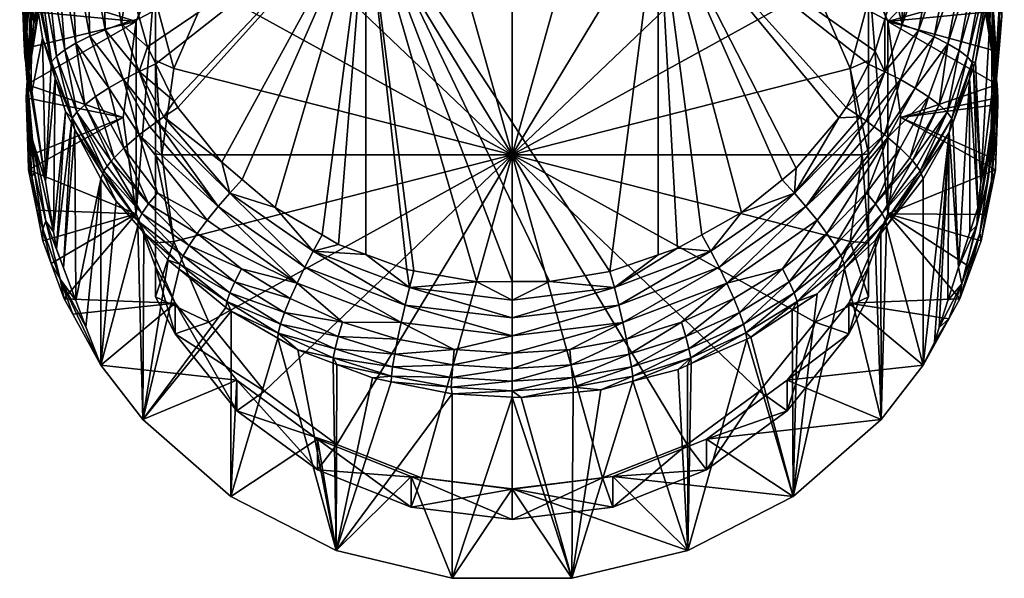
# Model space of a CAD drawing. Extents: x -0.027 to 0.027, y -0.147 to 0.026.
# Tile 1 of 256: x -0.015 to 0.015, y -0.147 to -0.13. Entities that reach past the tile are written whole.
import ezdxf

# ---------------------------------------------------------------- set-up
doc = ezdxf.new("R2010")
doc.units = 0
doc.layers.add('mesh', color=7, linetype='CONTINUOUS')

msp = doc.modelspace()

# ---------------------------------------------------------------- meshes
at = {"layer": 'mesh'}
mesh = msp.add_polyface(dxfattribs=at)
corners = [(0.004511, -0.10952, 0.114501), (0.012296, -0.121335, 0.117268), (0.004511, -0.126511, 0.11889), (0, -0.118943, 0.092472), (0.00342, -0.119321, 0.092589), (0.00342, -0.119037, 0.093501), (0.00174, -0.118525, 0.094201), (0.006645, -0.120135, 0.093836), (0.006773, -0.120496, 0.092955), (0.007008, -0.120592, 0.092985), (0.004853, -0.119711, 0.092711), (0.007393, -0.120793, 0.093048), (0.006236, -0.119269, 0.095229), (0.00479, -0.118541, 0.095266), (0.004838, -0.118779, 0.095052), (0.006153, -0.118999, 0.095443), (0.007583, -0.119885, 0.095483), (0.007473, -0.119565, 0.095709), (0.006339, -0.119526, 0.094957), (0.004896, -0.119, 0.094779), (0.007722, -0.120194, 0.095202), (0.007403, -0.119243, 0.095881), (0.006038, -0.118167, 0.095821), (0.006098, -0.118728, 0.095601), (0.006449, -0.119749, 0.094627), (0.004958, -0.119184, 0.094444), (0.00787, -0.12047, 0.09487), (0.006, -0.123343, 0.093842), (0.003106, -0.122198, 0.093485), (0, -0.121808, 0.093364), (0.003106, -0.123144, 0.090448), (0.006, -0.124289, 0.090805), (0, -0.122754, 0.090327), (0, -0.124105, 0.090022), (0.002795, -0.124457, 0.090131), (0.0054, -0.125487, 0.090452), (0.008485, -0.126109, 0.091372), (0.007637, -0.127126, 0.090963), (0, -0.134417, 0.093234), (0.00342, -0.118779, 0.094324), (0.003419, -0.118712, 0.094502), (0.003419, -0.118616, 0.094665)]
mesh.append_faces([[corners[k] for k in face] for face in [(0, 1, 2, 2), (3, 4, 5, 5), (6, 3, 5, 5), (7, 8, 9, 9), (5, 4, 10, 10), (9, 11, 7, 7), (12, 13, 14, 14), (12, 15, 13, 13), (16, 15, 12, 12), (16, 17, 15, 15), (18, 14, 19, 19), (18, 12, 14, 14), (20, 12, 18, 18), (21, 22, 23, 23), (7, 24, 25, 25), (7, 26, 24, 24), (17, 23, 15, 15), (17, 21, 23, 23), (19, 24, 18, 18), (19, 25, 24, 24), (11, 9, 27, 27), (28, 3, 29, 29), (28, 4, 3, 3), (28, 10, 4, 4), (27, 10, 28, 28), (27, 8, 10, 10), (9, 8, 27, 27), (27, 30, 31, 31), (28, 30, 27, 27), (28, 32, 30, 30), (29, 32, 28, 28), (33, 30, 32, 32), (34, 30, 33, 33), (34, 31, 30, 30), (35, 31, 34, 34), (35, 36, 31, 31), (37, 36, 35, 35), (38, 35, 34, 34), (6, 5, 39, 39), (5, 10, 39, 39), (19, 40, 39, 39), (19, 41, 40, 40), (39, 25, 19, 19), (39, 7, 25, 25), (39, 8, 7, 7), (10, 8, 39, 39)]])
mesh = msp.add_polyface(dxfattribs=at)
corners = [(-0.00342, -0.119037, 0.093501), (-0.00342, -0.119321, 0.092589), (0, -0.118943, 0.092472), (-0.000976, -0.118447, 0.094172), (-0.001731, -0.118553, 0.094211), (-0.006322, -0.119519, 0.094954), (-0.006432, -0.119742, 0.094624), (-0.004949, -0.119181, 0.094443), (-0.006626, -0.120126, 0.093834), (-0.004853, -0.119711, 0.092711), (-0.006753, -0.120488, 0.092953), (-0.007008, -0.120592, 0.092985), (-0.004888, -0.118998, 0.094778), (-0.00622, -0.119262, 0.095226), (-0.004829, -0.118777, 0.095051), (-0.003419, -0.118641, 0.094623), (-0.006137, -0.118993, 0.09544), (-0.004781, -0.118539, 0.095265), (-0.003418, -0.118593, 0.09473), (-0.007303, -0.118564, 0.096131), (-0.007381, -0.119233, 0.095875), (-0.006082, -0.118722, 0.095598), (-0.007846, -0.120456, 0.094865), (-0.007698, -0.120181, 0.095197), (-0.00756, -0.119873, 0.095477), (-0.00745, -0.119554, 0.095704), (-0.007393, -0.120793, 0.093048), (-0.006, -0.123343, 0.093842), (-0.003106, -0.122198, 0.093485), (0, -0.121808, 0.093364), (-0.003106, -0.123144, 0.090448), (0, -0.122754, 0.090327), (-0.006, -0.124289, 0.090805), (-0.008485, -0.126109, 0.091372), (-0.0054, -0.125487, 0.090452), (-0.007637, -0.127126, 0.090963), (-0.002795, -0.124457, 0.090131), (0, -0.124105, 0.090022), (0, -0.134417, 0.093234), (-0.00342, -0.118777, 0.094323), (-0.003418, -0.118433, 0.094935)]
mesh.append_faces([[corners[k] for k in face] for face in [(0, 1, 2, 2), (3, 4, 2, 2), (5, 6, 7, 7), (8, 7, 6, 6), (9, 1, 0, 0), (7, 9, 0, 0), (8, 9, 7, 7), (8, 10, 9, 9), (11, 10, 8, 8), (12, 13, 5, 5), (12, 14, 13, 13), (7, 12, 5, 5), (7, 15, 12, 12), (16, 14, 17, 17), (16, 13, 14, 14), (15, 18, 12, 12), (19, 20, 21, 21), (6, 22, 8, 8), (5, 23, 6, 6), (13, 24, 5, 5), (16, 25, 13, 13), (20, 16, 21, 21), (20, 25, 16, 16), (11, 26, 27, 27), (27, 10, 11, 11), (27, 9, 10, 10), (28, 9, 27, 27), (28, 1, 9, 9), (29, 1, 28, 28), (29, 2, 1, 1), (29, 30, 31, 31), (28, 30, 29, 29), (28, 32, 30, 30), (27, 32, 28, 28), (27, 33, 32, 32), (34, 32, 35, 35), (34, 30, 32, 32), (36, 30, 34, 34), (36, 31, 30, 30), (37, 31, 36, 36), (38, 36, 34, 34), (38, 37, 36, 36), (2, 39, 0, 0), (2, 4, 39, 39), (7, 0, 39, 39), (39, 15, 7, 7), (12, 40, 14, 14)]])
mesh = msp.add_polyface(dxfattribs=at)
corners = [(0.004511, -0.126511, 0.11889), (0.005107, -0.137289, 0.121402), (0.004511, -0.137495, 0.12146), (0.005854, -0.136877, 0.121285), (0.007085, -0.136196, 0.121093), (0.008332, -0.13518, 0.12081), (0.008767, -0.134825, 0.120711), (0.010088, -0.133268, 0.120288), (0.010305, -0.13295, 0.120203), (0.010994, -0.131617, 0.119853), (0.011203, -0.131212, 0.119746), (0.011502, -0.130224, 0.119494), (0.011775, -0.129321, 0.119264), (0.003015, -0.13801, 0.121607), (0.011502, -0.131849, 0.119833), (0.01074, -0.133239, 0.120181), (0.010922, -0.133361, 0.120171), (0.008711, -0.135591, 0.120843), (0.009069, -0.136003, 0.120773), (0.009713, -0.136837, 0.12032), (0.011598, -0.133878, 0.119883), (0.010934, -0.135589, 0.119971), (0.00941, -0.136426, 0.120598), (0.011492, -0.133788, 0.119963), (0.011177, -0.133551, 0.120079), (0.010392, -0.128482, 0.092111), (0.011, -0.129632, 0.092469), (0.011, -0.128708, 0.095436), (0.010392, -0.127536, 0.095148), (0.0108, -0.134417, 0.093234), (0.011, -0.134382, 0.093344), (0.010432, -0.131748, 0.092402), (0.011, -0.13713, 0.094434), (0.009353, -0.129261, 0.091628), (0.007637, -0.127126, 0.090963), (0.011, -0.131502, 0.092681), (0.002795, -0.124457, 0.090131), (0, -0.124105, 0.090022), (0, -0.134417, 0.093234), (0.010432, -0.137086, 0.094065), (0.0054, -0.125487, 0.090452), (0.011, -0.137866, 0.098288), (0.011591, -0.130299, 0.096009)]
mesh.append_faces([[corners[k] for k in face] for face in [(0, 1, 2, 2), (0, 3, 1, 1), (4, 3, 0, 0), (0, 5, 4, 4), (0, 6, 5, 5), (7, 6, 0, 0), (0, 8, 7, 7), (0, 9, 8, 8), (10, 9, 0, 0), (0, 11, 10, 10), (0, 12, 11, 11), (2, 13, 0, 0), (8, 9, 14, 14), (14, 15, 8, 8), (14, 16, 15, 15), (15, 7, 8, 8), (15, 17, 7, 7), (16, 17, 15, 15), (16, 18, 17, 17), (17, 6, 7, 7), (17, 5, 6, 6), (4, 5, 17, 17), (19, 20, 21, 21), (22, 23, 20, 20), (18, 23, 22, 22), (18, 24, 23, 23), (16, 24, 18, 18), (25, 26, 27, 27), (28, 25, 27, 27), (29, 30, 31, 31), (29, 32, 30, 30), (33, 25, 34, 34), (33, 26, 25, 25), (31, 26, 33, 33), (31, 35, 26, 26), (30, 35, 31, 31), (36, 37, 38, 38), (38, 31, 33, 33), (38, 29, 31, 31), (39, 29, 38, 38), (38, 34, 40, 40), (33, 34, 38, 38), (27, 30, 41, 41), (27, 35, 30, 30), (26, 35, 27, 27), (28, 27, 42, 42)]])
mesh = msp.add_polyface(dxfattribs=at)
corners = [(-0.004511, -0.126511, 0.11889), (-0.003031, -0.137988, 0.121601), (-0.003248, -0.13795, 0.12159), (-0.001081, -0.138328, 0.121698), (0.000001, -0.138325, 0.121698), (0.001152, -0.138322, 0.121697), (0.003015, -0.13801, 0.121607), (-0.011494, -0.130206, 0.11949), (-0.011845, -0.128962, 0.119173), (-0.011247, -0.131079, 0.119712), (-0.010989, -0.131607, 0.11985), (-0.010425, -0.132762, 0.120153), (-0.010305, -0.13295, 0.120203), (-0.008953, -0.134637, 0.12066), (-0.008324, -0.135174, 0.120809), (-0.007307, -0.136043, 0.12105), (-0.005856, -0.136885, 0.121287), (-0.005351, -0.137177, 0.12137), (-0.004511, -0.137486, 0.121458), (0.004511, -0.126511, 0.11889), (-0.00871, -0.135592, 0.120843), (-0.01074, -0.13324, 0.120178), (-0.01095, -0.13338, 0.120166), (-0.009068, -0.136004, 0.120773), (-0.011177, -0.133551, 0.12008), (-0.011504, -0.131842, 0.119831), (-0.011, -0.128708, 0.095436), (-0.011, -0.129632, 0.092469), (-0.010392, -0.128482, 0.092111), (-0.010392, -0.127536, 0.095148), (-0.0108, -0.134417, 0.093234), (-0.011, -0.134382, 0.093344), (-0.010432, -0.137086, 0.094065), (-0.011, -0.131502, 0.092681), (-0.010432, -0.131748, 0.092402), (-0.009353, -0.129261, 0.091628), (-0.008485, -0.126109, 0.091372), (0, -0.134417, 0.093234), (-0.007637, -0.127126, 0.090963), (-0.0054, -0.125487, 0.090452), (-0.011, -0.137866, 0.098288), (-0.011502, -0.133796, 0.119958), (-0.009409, -0.136427, 0.120598), (-0.010934, -0.135589, 0.119971), (-0.011591, -0.130299, 0.096009)]
mesh.append_faces([[corners[k] for k in face] for face in [(0, 1, 2, 2), (0, 3, 1, 1), (0, 4, 3, 3), (0, 5, 4, 4), (6, 5, 0, 0), (0, 7, 8, 8), (0, 9, 7, 7), (10, 9, 0, 0), (0, 11, 10, 10), (0, 12, 11, 11), (13, 12, 0, 0), (0, 14, 13, 13), (0, 15, 14, 14), (16, 15, 0, 0), (0, 17, 16, 16), (0, 18, 17, 17), (2, 18, 0, 0), (19, 6, 0, 0), (20, 14, 15, 15), (13, 14, 20, 20), (21, 20, 22, 22), (21, 13, 20, 20), (12, 13, 21, 21), (23, 22, 20, 20), (24, 22, 23, 23), (25, 10, 11, 11), (21, 11, 12, 12), (21, 25, 11, 11), (22, 25, 21, 21), (26, 27, 28, 28), (29, 26, 28, 28), (30, 31, 32, 32), (30, 33, 31, 31), (34, 33, 30, 30), (34, 27, 33, 33), (35, 27, 34, 34), (35, 28, 27, 27), (35, 36, 28, 28), (37, 35, 34, 34), (37, 38, 35, 35), (39, 38, 37, 37), (34, 30, 37, 37), (40, 31, 33, 33), (41, 24, 23, 23), (42, 41, 23, 23), (42, 43, 41, 41), (44, 26, 29, 29)]])
mesh = msp.add_polyface(dxfattribs=at)
corners = [(0.014435, -0.129502, 0.09576), (0.014257, -0.128673, 0.096485), (0.013891, -0.127874, 0.095253), (0.014684, -0.130274, 0.096981), (0.014792, -0.131171, 0.09628), (0.014965, -0.132243, 0.096614), (0.014607, -0.130017, 0.095921), (0.015039, -0.12975, 0.102767), (0.015108, -0.130133, 0.104973), (0.015143, -0.12835, 0.105619), (0.015055, -0.130906, 0.103486), (0.014887, -0.131894, 0.10409), (0.01481, -0.129916, 0.100056), (0.014935, -0.131307, 0.100667), (0.014695, -0.127421, 0.10133), (0.014896, -0.133552, 0.099449), (0.014917, -0.132001, 0.098911), (0.014542, -0.12854, 0.099447), (0.014763, -0.130456, 0.098374), (0.014356, -0.126279, 0.10061), (0.014919, -0.131911, 0.097489), (0.014437, -0.128937, 0.097843), (0.014131, -0.127196, 0.098845), (0.014921, -0.132698, 0.101275), (0.013944, -0.127461, 0.097326), (0.014836, -0.128746, 0.116114), (0.014805, -0.132553, 0.103759), (0.014818, -0.128976, 0.11617), (0.015188, -0.127834, 0.107478), (0.015068, -0.125836, 0.115408), (0.014872, -0.128289, 0.116003), (0.015153, -0.127898, 0.105783), (0.014841, -0.128161, 0.116504), (0.014299, -0.131543, 0.116805), (0.013797, -0.131198, 0.118327), (0.013183, -0.132873, 0.11876), (0.013449, -0.130989, 0.118745), (0.014063, -0.127722, 0.117926), (0.013022, -0.130777, 0.119082), (0.013623, -0.127587, 0.11828), (0.014422, -0.127869, 0.117494), (0.014684, -0.128017, 0.11701), (0.01405, -0.131393, 0.117852), (0.014201, -0.131566, 0.11735), (0.014239, -0.131705, 0.116847), (0.011591, -0.130299, 0.096009)]
mesh.append_faces([[corners[k] for k in face] for face in [(0, 1, 2, 2), (3, 4, 5, 5), (3, 6, 4, 4), (7, 8, 9, 9), (10, 8, 7, 7), (11, 8, 10, 10), (12, 13, 14, 14), (12, 15, 13, 13), (16, 15, 12, 12), (16, 17, 18, 18), (12, 17, 16, 16), (12, 19, 17, 17), (14, 19, 12, 12), (20, 21, 3, 3), (18, 21, 20, 20), (18, 22, 21, 21), (17, 22, 18, 18), (7, 13, 23, 23), (7, 14, 13, 13), (24, 3, 21, 21), (1, 3, 24, 24), (1, 6, 3, 3), (0, 6, 1, 1), (25, 26, 27, 27), (25, 11, 26, 26), (8, 11, 25, 25), (28, 9, 8, 8), (8, 29, 28, 28), (25, 30, 8, 8), (31, 9, 28, 28), (32, 27, 33, 33), (32, 25, 27, 27), (30, 25, 32, 32), (34, 35, 36, 36), (37, 38, 39, 39), (37, 36, 38, 38), (40, 36, 37, 37), (40, 34, 36, 36), (41, 34, 40, 40), (41, 42, 34, 34), (32, 42, 41, 41), (32, 43, 42, 42), (33, 43, 32, 32), (33, 44, 43, 43), (45, 4, 6, 6), (45, 5, 4, 4), (45, 0, 2, 2)]])
mesh = msp.add_polyface(dxfattribs=at)
corners = [(-0.01361, -0.127058, 0.095984), (-0.014228, -0.128589, 0.096459), (-0.014405, -0.129415, 0.095733), (-0.014664, -0.130177, 0.096951), (-0.014607, -0.130017, 0.095921), (-0.014776, -0.13107, 0.096249), (-0.014909, -0.131803, 0.097455), (-0.015026, -0.131398, 0.104394), (-0.015057, -0.130804, 0.103422), (-0.01513, -0.128342, 0.105615), (-0.014941, -0.131915, 0.104123), (-0.015033, -0.129653, 0.102707), (-0.014927, -0.132582, 0.101225), (-0.015053, -0.126235, 0.104177), (-0.014519, -0.12845, 0.099408), (-0.014747, -0.130355, 0.098339), (-0.014412, -0.128847, 0.097812), (-0.014796, -0.129816, 0.100013), (-0.014912, -0.13189, 0.098873), (-0.01493, -0.131199, 0.100619), (-0.013912, -0.127384, 0.097299), (-0.014675, -0.127339, 0.101278), (-0.015188, -0.127834, 0.107478), (-0.014939, -0.127908, 0.115909), (-0.01488, -0.128284, 0.116002), (-0.014809, -0.128741, 0.116114), (-0.014834, -0.132569, 0.103782), (-0.014485, -0.130815, 0.116623), (-0.014203, -0.13154, 0.117345), (-0.014216, -0.131671, 0.116841), (-0.013025, -0.130756, 0.119076), (-0.013624, -0.127582, 0.118279), (-0.01313, -0.127464, 0.118538), (-0.013451, -0.130966, 0.118739), (-0.014063, -0.127718, 0.117925), (-0.013799, -0.131174, 0.118321), (-0.014423, -0.127864, 0.117493), (-0.014052, -0.131368, 0.117846), (-0.014684, -0.128013, 0.117009), (-0.014842, -0.128156, 0.116503), (-0.010392, -0.127536, 0.095148), (-0.013891, -0.127874, 0.095253), (-0.011591, -0.130299, 0.096009), (-0.014965, -0.132243, 0.096614)]
mesh.append_faces([[corners[k] for k in face] for face in [(0, 1, 2, 2), (3, 2, 1, 1), (3, 4, 2, 2), (3, 5, 4, 4), (6, 5, 3, 3), (7, 8, 9, 9), (7, 10, 8, 8), (11, 8, 12, 12), (11, 9, 8, 8), (13, 9, 11, 11), (14, 15, 16, 16), (17, 15, 14, 14), (17, 18, 15, 15), (19, 18, 17, 17), (3, 15, 6, 6), (3, 16, 15, 15), (1, 16, 3, 3), (1, 20, 16, 16), (21, 17, 14, 14), (11, 17, 21, 21), (11, 19, 17, 17), (12, 19, 11, 11), (22, 7, 9, 9), (23, 7, 22, 22), (24, 7, 23, 23), (24, 25, 7, 7), (25, 10, 7, 7), (25, 26, 10, 10), (27, 26, 25, 25), (28, 29, 27, 27), (25, 28, 27, 27), (30, 31, 32, 32), (33, 31, 30, 30), (33, 34, 31, 31), (35, 34, 33, 33), (35, 36, 34, 34), (37, 36, 35, 35), (37, 38, 36, 36), (28, 38, 37, 37), (28, 39, 38, 38), (25, 39, 28, 28), (39, 24, 23, 23), (25, 24, 39, 39), (40, 41, 2, 2), (42, 4, 5, 5), (42, 2, 4, 4), (43, 42, 5, 5)]])
mesh = msp.add_polyface(dxfattribs=at)
corners = [(-0.013456, -0.138906, 0.100394), (-0.013483, -0.133637, 0.117349), (-0.012689, -0.135157, 0.117761), (-0.012624, -0.134984, 0.11825), (-0.012209, -0.135846, 0.117951), (-0.012596, -0.13491, 0.118459), (-0.011537, -0.136459, 0.118662), (-0.012492, -0.134768, 0.118734), (-0.011415, -0.136224, 0.119145), (-0.012371, -0.134604, 0.119051), (-0.012273, -0.134505, 0.119187), (-0.011213, -0.13593, 0.119591), (-0.011504, -0.131842, 0.119831), (-0.011247, -0.131079, 0.119712), (-0.010989, -0.131607, 0.11985), (-0.011845, -0.128962, 0.119173), (-0.011494, -0.130206, 0.11949), (-0.012043, -0.130375, 0.119452), (-0.013423, -0.133094, 0.118292), (-0.013182, -0.132866, 0.118758), (-0.013567, -0.133287, 0.117796), (-0.012546, -0.130556, 0.119315), (-0.012613, -0.127369, 0.118695), (-0.01313, -0.127464, 0.118538), (-0.013025, -0.130756, 0.119076), (-0.01095, -0.13338, 0.120166), (-0.011985, -0.132087, 0.119711), (-0.011177, -0.133551, 0.12008), (-0.012053, -0.127293, 0.118757), (-0.01285, -0.132612, 0.119165), (-0.013451, -0.130966, 0.118739), (-0.012442, -0.132348, 0.119488), (-0.011, -0.131502, 0.092681), (-0.011, -0.129632, 0.092469), (-0.011, -0.128708, 0.095436), (-0.011, -0.137866, 0.098288), (-0.010934, -0.135589, 0.119971), (-0.01198, -0.134205, 0.11959), (-0.011502, -0.133796, 0.119958), (-0.010392, -0.127536, 0.095148), (-0.014405, -0.129415, 0.095733), (-0.011591, -0.130299, 0.096009), (-0.014965, -0.132243, 0.096614), (-0.012, -0.133265, 0.096932), (-0.014914, -0.134877, 0.097434), (-0.011591, -0.13623, 0.097856)]
mesh.append_faces([[corners[k] for k in face] for face in [(0, 1, 2, 2), (3, 4, 2, 2), (5, 6, 3, 3), (7, 8, 5, 5), (7, 9, 8, 8), (9, 10, 11, 11), (12, 13, 14, 14), (15, 16, 17, 17), (18, 9, 7, 7), (18, 19, 9, 9), (5, 18, 7, 7), (3, 20, 5, 5), (2, 1, 3, 3), (21, 22, 17, 17), (21, 23, 22, 22), (24, 23, 21, 21), (25, 26, 12, 12), (27, 26, 25, 25), (22, 15, 17, 17), (22, 28, 15, 15), (19, 10, 9, 9), (19, 29, 10, 10), (30, 29, 19, 19), (30, 31, 29, 29), (24, 31, 30, 30), (24, 26, 31, 31), (21, 26, 24, 24), (21, 12, 26, 26), (17, 12, 21, 21), (17, 13, 12, 12), (16, 13, 17, 17), (32, 33, 34, 34), (35, 32, 34, 34), (36, 37, 38, 38), (11, 37, 36, 36), (11, 10, 37, 37), (29, 37, 10, 10), (31, 37, 29, 29), (31, 38, 37, 37), (26, 38, 31, 31), (27, 38, 26, 26), (39, 40, 41, 41), (42, 43, 41, 41), (43, 44, 45, 45), (45, 41, 43, 43), (45, 34, 41, 41), (35, 34, 45, 45)]])
mesh = msp.add_polyface(dxfattribs=at)
corners = [(0.011984, -0.132094, 0.119713), (0.012442, -0.132355, 0.11949), (0.011492, -0.133788, 0.119963), (0.010922, -0.133361, 0.120171), (0.011502, -0.131849, 0.119833), (0.011177, -0.133551, 0.120079), (0.012542, -0.130575, 0.119321), (0.012038, -0.130392, 0.119457), (0.013022, -0.130777, 0.119082), (0.013449, -0.130989, 0.118745), (0.012597, -0.134911, 0.118455), (0.013568, -0.133294, 0.117797), (0.012624, -0.134984, 0.11825), (0.01285, -0.132619, 0.119167), (0.01198, -0.134206, 0.119591), (0.011598, -0.133878, 0.119883), (0.012275, -0.134506, 0.119189), (0.013183, -0.132873, 0.11876), (0.012356, -0.134588, 0.119078), (0.013424, -0.133101, 0.118293), (0.01249, -0.134767, 0.118733), (0.011775, -0.129321, 0.119264), (0.012069, -0.127299, 0.118758), (0.011502, -0.130224, 0.119494), (0.011203, -0.131212, 0.119746), (0.010994, -0.131617, 0.119853), (0.012612, -0.127374, 0.118697), (0.01313, -0.127469, 0.118539), (0.013623, -0.127587, 0.11828), (0.010934, -0.135589, 0.119971), (0.011213, -0.13593, 0.119591), (0.011416, -0.136223, 0.119145), (0.011537, -0.136458, 0.118662), (0.012689, -0.135157, 0.117761), (0.011554, -0.13661, 0.118163), (0.013489, -0.133726, 0.11737), (0.012, -0.133265, 0.096932), (0.014965, -0.132243, 0.096614), (0.011591, -0.130299, 0.096009), (0.013891, -0.127874, 0.095253), (0.010392, -0.127536, 0.095148), (0.014607, -0.130017, 0.095921), (0.014435, -0.129502, 0.09576), (0.011591, -0.13623, 0.097856), (0.014914, -0.134877, 0.097434), (0.011, -0.128708, 0.095436), (0.011, -0.137866, 0.098288)]
mesh.append_faces([[corners[k] for k in face] for face in [(0, 1, 2, 2), (0, 3, 4, 4), (0, 5, 3, 3), (2, 5, 0, 0), (6, 4, 7, 7), (6, 0, 4, 4), (8, 0, 6, 6), (8, 1, 0, 0), (9, 1, 8, 8), (10, 11, 12, 12), (13, 14, 15, 15), (13, 16, 14, 14), (17, 16, 13, 13), (17, 18, 16, 16), (19, 18, 17, 17), (19, 20, 18, 18), (10, 20, 19, 19), (1, 15, 2, 2), (1, 13, 15, 15), (9, 13, 1, 1), (9, 17, 13, 13), (7, 21, 22, 22), (7, 23, 21, 21), (4, 23, 7, 7), (4, 24, 23, 23), (25, 24, 4, 4), (26, 7, 22, 22), (27, 7, 26, 26), (27, 6, 7, 7), (28, 6, 27, 27), (28, 8, 6, 6), (14, 29, 15, 15), (14, 30, 29, 29), (16, 30, 14, 14), (18, 30, 16, 16), (20, 31, 18, 18), (10, 31, 20, 20), (12, 32, 10, 10), (33, 34, 12, 12), (12, 35, 33, 33), (36, 37, 38, 38), (38, 39, 40, 40), (41, 42, 38, 38), (43, 44, 36, 36), (43, 45, 46, 46), (43, 38, 45, 45), (36, 38, 43, 43)]])
mesh = msp.add_polyface(dxfattribs=at)
corners = [(0.014991, -0.132659, 0.096744), (0.014919, -0.131911, 0.097489), (0.014965, -0.132243, 0.096614), (0.014984, -0.132865, 0.096808), (0.014924, -0.134572, 0.097339), (0.014956, -0.133564, 0.098001), (0.014914, -0.134877, 0.097434), (0.014635, -0.136254, 0.097863), (0.014793, -0.135209, 0.098512), (0.014466, -0.135261, 0.102399), (0.014773, -0.134069, 0.10188), (0.014344, -0.136593, 0.100506), (0.014805, -0.132553, 0.103759), (0.015055, -0.130906, 0.103486), (0.014887, -0.131894, 0.10409), (0.014896, -0.133552, 0.099449), (0.014703, -0.135089, 0.099982), (0.014935, -0.131307, 0.100667), (0.014432, -0.136826, 0.099013), (0.014921, -0.132698, 0.101275), (0.015039, -0.12975, 0.102767), (0.014917, -0.132001, 0.098911), (0.014763, -0.130456, 0.098374), (0.014684, -0.130274, 0.096981), (0.013596, -0.133439, 0.117295), (0.01411, -0.132054, 0.116937), (0.013778, -0.137879, 0.10097), (0.014368, -0.136047, 0.102005), (0.014126, -0.136798, 0.10158), (0.014239, -0.131705, 0.116847), (0.014299, -0.131543, 0.116805), (0.014818, -0.128976, 0.11617), (0.014201, -0.131566, 0.11735), (0.012597, -0.134911, 0.118455), (0.013424, -0.133101, 0.118293), (0.013568, -0.133294, 0.117797), (0.013797, -0.131198, 0.118327), (0.013183, -0.132873, 0.11876), (0.01405, -0.131393, 0.117852), (0.013489, -0.133726, 0.11737), (0.012624, -0.134984, 0.11825), (0.012, -0.133265, 0.096932), (0.011591, -0.13623, 0.097856)]
mesh.append_faces([[corners[k] for k in face] for face in [(0, 1, 2, 2), (0, 3, 1, 1), (3, 4, 5, 5), (6, 7, 8, 8), (9, 10, 11, 11), (12, 10, 9, 9), (12, 13, 10, 10), (14, 13, 12, 12), (15, 16, 17, 17), (15, 18, 16, 16), (8, 18, 15, 15), (10, 19, 11, 11), (10, 20, 19, 19), (13, 20, 10, 10), (21, 8, 15, 15), (5, 8, 21, 21), (5, 6, 8, 8), (4, 6, 5, 5), (5, 1, 3, 3), (5, 22, 1, 1), (21, 22, 5, 5), (1, 23, 2, 2), (19, 16, 11, 11), (19, 17, 16, 16), (24, 25, 26, 26), (25, 27, 28, 28), (29, 27, 25, 25), (29, 9, 27, 27), (30, 9, 29, 29), (31, 9, 30, 30), (31, 12, 9, 9), (32, 29, 25, 25), (33, 34, 35, 35), (36, 34, 37, 37), (38, 34, 36, 36), (38, 35, 34, 34), (32, 35, 38, 38), (32, 24, 35, 35), (25, 24, 32, 32), (24, 26, 39, 39), (35, 24, 39, 39), (40, 35, 39, 39), (41, 0, 2, 2), (3, 0, 41, 41), (41, 4, 3, 3), (41, 6, 4, 4), (42, 7, 6, 6)]])
mesh = msp.add_polyface(dxfattribs=at)
corners = [(-0.014812, -0.135082, 0.098472), (-0.014661, -0.136124, 0.097823), (-0.014914, -0.134877, 0.097434), (-0.014928, -0.13445, 0.097301), (-0.01496, -0.133445, 0.097965), (-0.014909, -0.131803, 0.097455), (-0.014991, -0.132659, 0.096744), (-0.014965, -0.132243, 0.096614), (-0.014776, -0.13107, 0.096249), (-0.014791, -0.133948, 0.101826), (-0.014395, -0.13524, 0.102386), (-0.01414, -0.136793, 0.101575), (-0.015057, -0.130804, 0.103422), (-0.014834, -0.132569, 0.103782), (-0.014941, -0.131915, 0.104123), (-0.014726, -0.134962, 0.099938), (-0.014383, -0.136461, 0.100459), (-0.014927, -0.132582, 0.101225), (-0.01493, -0.131199, 0.100619), (-0.014904, -0.133432, 0.099407), (-0.014912, -0.13189, 0.098873), (-0.014747, -0.130355, 0.098339), (-0.014469, -0.136692, 0.098972), (-0.014485, -0.130815, 0.116623), (-0.013836, -0.137895, 0.100971), (-0.013593, -0.133427, 0.117292), (-0.013483, -0.133637, 0.117349), (-0.014055, -0.137311, 0.101304), (-0.013775, -0.133077, 0.117198), (-0.014097, -0.132052, 0.116937), (-0.014216, -0.131671, 0.116841), (-0.013567, -0.133287, 0.117796), (-0.014203, -0.13154, 0.117345), (-0.014052, -0.131368, 0.117846), (-0.013423, -0.133094, 0.118292), (-0.013799, -0.131174, 0.118321), (-0.013182, -0.132866, 0.118758), (-0.013451, -0.130966, 0.118739), (-0.012596, -0.13491, 0.118459), (-0.012624, -0.134984, 0.11825), (-0.012, -0.133265, 0.096932)]
mesh.append_faces([[corners[k] for k in face] for face in [(0, 1, 2, 2), (3, 0, 2, 2), (3, 4, 0, 0), (3, 5, 4, 4), (6, 5, 3, 3), (5, 7, 8, 8), (6, 7, 5, 5), (9, 10, 11, 11), (12, 10, 9, 9), (12, 13, 10, 10), (14, 13, 12, 12), (15, 9, 16, 16), (17, 9, 15, 15), (17, 12, 9, 9), (18, 19, 20, 20), (4, 19, 0, 0), (4, 20, 19, 19), (5, 20, 4, 4), (5, 21, 20, 20), (17, 19, 18, 18), (15, 19, 17, 17), (15, 0, 19, 19), (22, 0, 15, 15), (22, 1, 0, 0), (23, 10, 13, 13), (24, 25, 26, 26), (27, 28, 25, 25), (11, 29, 28, 28), (10, 29, 11, 11), (10, 30, 29, 29), (23, 30, 10, 10), (31, 28, 29, 29), (31, 25, 28, 28), (26, 25, 31, 31), (32, 29, 30, 30), (32, 31, 29, 29), (33, 31, 32, 32), (33, 34, 31, 31), (35, 34, 33, 33), (35, 36, 34, 34), (37, 36, 35, 35), (38, 31, 34, 34), (39, 26, 31, 31), (6, 40, 7, 7), (40, 3, 2, 2), (6, 3, 40, 40)]])
mesh = msp.add_polyface(dxfattribs=at)
corners = [(0.014703, -0.135089, 0.099982), (0.014432, -0.136826, 0.099013), (0.01388, -0.138391, 0.099499), (0.014344, -0.136593, 0.100506), (0.013778, -0.137879, 0.10097), (0.014126, -0.136798, 0.10158), (0.01447, -0.137068, 0.098117), (0.014166, -0.137897, 0.098375), (0.013815, -0.138853, 0.098673), (0.014368, -0.136047, 0.102005), (0.014466, -0.135261, 0.102399), (0.014793, -0.135209, 0.098512), (0.014635, -0.136254, 0.097863), (0.01411, -0.132054, 0.116937), (0.012356, -0.134588, 0.119078), (0.011416, -0.136223, 0.119145), (0.011213, -0.13593, 0.119591), (0.012597, -0.134911, 0.118455), (0.011537, -0.136458, 0.118662), (0.012624, -0.134984, 0.11825), (0.011554, -0.13661, 0.118163), (0.011204, -0.13706, 0.118288), (0.010257, -0.137929, 0.11853), (0.011377, -0.136838, 0.118226), (0.010249, -0.137781, 0.119033), (0.010141, -0.13753, 0.119512), (0.009961, -0.137211, 0.11995), (0.010934, -0.135589, 0.119971), (0.009713, -0.136837, 0.12032), (0.00941, -0.136426, 0.120598), (0.011598, -0.133878, 0.119883), (0.009069, -0.136003, 0.120773), (0.006388, -0.137875, 0.121301), (0.008711, -0.135591, 0.120843), (0.006628, -0.13837, 0.121149), (0.008341, -0.137929, 0.120629), (0.008554, -0.138333, 0.120268), (0.008708, -0.138674, 0.119837), (0.008801, -0.138939, 0.119363), (0.009413, -0.138703, 0.118745), (0.010432, -0.137086, 0.094065), (0.011, -0.13713, 0.094434), (0.0108, -0.134417, 0.093234), (0.011, -0.13879, 0.095321), (0, -0.134417, 0.093234), (0.009353, -0.139572, 0.094839), (0.011, -0.137866, 0.098288), (0.011, -0.134382, 0.093344), (0.012689, -0.135157, 0.117761), (0.012689, -0.140903, 0.099311), (0.013489, -0.133726, 0.11737), (0.013447, -0.138909, 0.100388), (0.013181, -0.139735, 0.099921), (0.011591, -0.13623, 0.097856), (0.010392, -0.138993, 0.098716)]
mesh.append_faces([[corners[k] for k in face] for face in [(0, 1, 2, 2), (3, 4, 5, 5), (6, 7, 1, 1), (8, 1, 7, 7), (8, 2, 1, 1), (9, 3, 5, 5), (10, 3, 9, 9), (11, 6, 1, 1), (12, 6, 11, 11), (3, 2, 4, 4), (3, 0, 2, 2), (13, 5, 4, 4), (14, 15, 16, 16), (17, 18, 15, 15), (19, 20, 18, 18), (18, 21, 22, 22), (18, 23, 21, 21), (20, 23, 18, 18), (24, 18, 22, 22), (24, 15, 18, 18), (25, 15, 24, 24), (25, 16, 15, 15), (26, 16, 25, 25), (26, 27, 16, 16), (28, 27, 26, 26), (29, 30, 28, 28), (31, 32, 33, 33), (29, 34, 31, 31), (29, 35, 34, 34), (28, 35, 29, 29), (28, 36, 35, 35), (26, 36, 28, 28), (25, 37, 26, 26), (24, 38, 25, 25), (22, 39, 24, 24), (40, 41, 42, 42), (40, 43, 41, 41), (44, 45, 40, 40), (46, 47, 41, 41), (48, 49, 20, 20), (50, 49, 48, 48), (50, 51, 52, 52), (50, 4, 51, 51), (7, 53, 8, 8), (7, 6, 53, 53), (6, 12, 53, 53), (53, 46, 54, 54)]])
mesh = msp.add_polyface(dxfattribs=at)
corners = [(-0.014469, -0.136692, 0.098972), (-0.014215, -0.137762, 0.098333), (-0.01447, -0.137068, 0.098117), (-0.013456, -0.138906, 0.100394), (-0.014383, -0.136461, 0.100459), (-0.013836, -0.137895, 0.100971), (-0.013937, -0.138254, 0.099456), (-0.014055, -0.137311, 0.101304), (-0.01414, -0.136793, 0.101575), (-0.014791, -0.133948, 0.101826), (-0.014726, -0.134962, 0.099938), (-0.014661, -0.136124, 0.097823), (-0.013483, -0.133637, 0.117349), (-0.013593, -0.133427, 0.117292), (-0.013775, -0.133077, 0.117198), (-0.011537, -0.136459, 0.118662), (-0.011545, -0.136602, 0.118161), (-0.012209, -0.135846, 0.117951), (-0.011355, -0.136819, 0.118221), (-0.012371, -0.134604, 0.119051), (-0.011213, -0.13593, 0.119591), (-0.011415, -0.136224, 0.119145), (-0.00996, -0.137212, 0.11995), (-0.008553, -0.138334, 0.120268), (-0.01014, -0.137531, 0.119512), (-0.009712, -0.136838, 0.12032), (-0.00834, -0.13793, 0.120629), (-0.006627, -0.138371, 0.121149), (-0.009409, -0.136427, 0.120598), (-0.009068, -0.136004, 0.120773), (-0.00871, -0.135592, 0.120843), (-0.006387, -0.137875, 0.121302), (-0.012624, -0.134984, 0.11825), (-0.012596, -0.13491, 0.118459), (-0.010934, -0.135589, 0.119971), (-0.010248, -0.137782, 0.119034), (-0.010612, -0.137665, 0.118456), (-0.010271, -0.137943, 0.118533), (-0.010432, -0.137086, 0.094065), (-0.011, -0.13713, 0.094434), (-0.011, -0.13879, 0.095321), (-0.011, -0.134382, 0.093344), (0, -0.134417, 0.093234), (-0.009353, -0.139572, 0.094839), (-0.0108, -0.134417, 0.093234), (-0.011, -0.137866, 0.098288), (-0.012689, -0.140903, 0.099311), (-0.012689, -0.135157, 0.117761), (-0.011591, -0.13623, 0.097856), (-0.014914, -0.134877, 0.097434), (-0.013815, -0.138853, 0.098673), (-0.010392, -0.138993, 0.098716)]
mesh.append_faces([[corners[k] for k in face] for face in [(0, 1, 2, 2), (3, 4, 5, 5), (3, 6, 4, 4), (4, 7, 5, 5), (4, 8, 7, 7), (9, 8, 4, 4), (0, 6, 1, 1), (0, 4, 6, 6), (10, 4, 0, 0), (2, 11, 0, 0), (5, 12, 3, 3), (7, 13, 5, 5), (8, 14, 7, 7), (15, 16, 17, 17), (15, 18, 16, 16), (19, 20, 21, 21), (22, 23, 24, 24), (25, 26, 22, 22), (25, 27, 26, 26), (28, 27, 25, 25), (29, 30, 31, 31), (28, 29, 27, 27), (32, 15, 17, 17), (33, 21, 15, 15), (25, 34, 28, 28), (25, 20, 34, 34), (22, 20, 25, 25), (22, 21, 20, 20), (24, 21, 22, 22), (24, 15, 21, 21), (35, 15, 24, 24), (35, 18, 15, 15), (36, 18, 35, 35), (35, 37, 36, 36), (38, 39, 40, 40), (41, 39, 38, 38), (42, 38, 43, 43), (42, 44, 38, 38), (45, 40, 39, 39), (39, 41, 45, 45), (46, 47, 17, 17), (16, 46, 17, 17), (48, 11, 2, 2), (48, 49, 11, 11), (48, 1, 50, 50), (2, 1, 48, 48), (51, 45, 48, 48)]])
mesh = msp.add_polyface(dxfattribs=at)
corners = [(0.008669, -0.144953, 0.100573), (0.008642, -0.139207, 0.118886), (0.008813, -0.139095, 0.118855), (0.007367, -0.140039, 0.119119), (0.007243, -0.140095, 0.119135), (0.011393, -0.14258, 0.099834), (0.011204, -0.13706, 0.118288), (0.011377, -0.136838, 0.118226), (0.010257, -0.137929, 0.11853), (0.009413, -0.138703, 0.118745), (0.011554, -0.13661, 0.118163), (0.013479, -0.139468, 0.098864), (0.01388, -0.138391, 0.099499), (0.013815, -0.138853, 0.098673), (0.013447, -0.138909, 0.100388), (0.013778, -0.137879, 0.10097), (0.013181, -0.139735, 0.099921), (0.013035, -0.140189, 0.099665), (0.008801, -0.138939, 0.119363), (0.007219, -0.139909, 0.119641), (0.008708, -0.138674, 0.119837), (0.007143, -0.139633, 0.120112), (0.008554, -0.138333, 0.120268), (0.007016, -0.139274, 0.120538), (0.008341, -0.137929, 0.120629), (0.009961, -0.137211, 0.11995), (0.010141, -0.13753, 0.119512), (0.010249, -0.137781, 0.119033), (0.010392, -0.138993, 0.098716), (0.006, -0.143187, 0.100023), (0.008485, -0.141366, 0.099456), (0.011, -0.137866, 0.098288), (0.011, -0.13879, 0.095321), (0.010392, -0.139939, 0.095679), (0.008485, -0.142312, 0.096418), (0.009353, -0.139572, 0.094839), (0.010432, -0.137086, 0.094065), (0.007637, -0.141708, 0.095505), (0.006, -0.144133, 0.096986), (0.011, -0.13713, 0.094434), (0.012689, -0.140903, 0.099311), (0.013489, -0.133726, 0.11737), (0.011591, -0.13623, 0.097856)]
mesh.append_faces([[corners[k] for k in face] for face in [(0, 1, 2, 2), (0, 3, 1, 1), (0, 4, 3, 3), (5, 6, 7, 7), (5, 8, 6, 6), (0, 8, 5, 5), (0, 9, 8, 8), (2, 9, 0, 0), (10, 5, 7, 7), (11, 12, 13, 13), (12, 14, 15, 15), (12, 16, 14, 14), (11, 16, 12, 12), (11, 17, 16, 16), (18, 1, 3, 3), (18, 2, 1, 1), (9, 2, 18, 18), (19, 18, 3, 3), (19, 20, 18, 18), (21, 20, 19, 19), (21, 22, 20, 20), (23, 24, 22, 22), (25, 20, 22, 22), (26, 18, 20, 20), (27, 9, 18, 18), (13, 28, 11, 11), (29, 5, 30, 30), (29, 0, 5, 5), (31, 32, 33, 33), (30, 33, 34, 34), (28, 33, 30, 30), (28, 31, 33, 33), (35, 32, 36, 36), (35, 33, 32, 32), (35, 34, 33, 33), (37, 34, 35, 35), (37, 38, 34, 34), (31, 39, 32, 32), (10, 40, 5, 5), (40, 17, 11, 11), (41, 17, 40, 40), (41, 16, 17, 17), (13, 42, 28, 28), (28, 40, 11, 11), (30, 40, 28, 28), (30, 5, 40, 40)]])
mesh = msp.add_polyface(dxfattribs=at)
corners = [(-0.006841, -0.138846, 0.120891), (-0.00834, -0.13793, 0.120629), (-0.006627, -0.138371, 0.121149), (-0.005515, -0.14068, 0.119865), (-0.005518, -0.140836, 0.119343), (-0.006605, -0.140426, 0.119228), (-0.003618, -0.140566, 0.120913), (-0.003528, -0.140103, 0.121256), (-0.001782, -0.140423, 0.121349), (-0.00536, -0.140022, 0.120754), (-0.005457, -0.140395, 0.120333), (-0.007142, -0.139633, 0.120112), (-0.007218, -0.13991, 0.119641), (-0.007224, -0.14007, 0.119128), (-0.003683, -0.14095, 0.120494), (-0.001827, -0.140893, 0.121009), (0.000001, -0.14053, 0.12138), (-0.001081, -0.138328, 0.121698), (-0.003163, -0.138511, 0.12167), (-0.003031, -0.137988, 0.121601), (0.000001, -0.138892, 0.121781), (0.000001, -0.138325, 0.121698), (0.001152, -0.138322, 0.121697), (-0.004511, -0.137486, 0.121458), (-0.006134, -0.137388, 0.121348), (-0.005351, -0.137177, 0.12137), (-0.003248, -0.13795, 0.12159), (-0.005856, -0.136885, 0.121287), (-0.007307, -0.136043, 0.12105), (-0.00871, -0.135592, 0.120843), (-0.005227, -0.139574, 0.121101), (-0.003417, -0.139587, 0.121501), (-0.007015, -0.139274, 0.120538), (0.000001, -0.139443, 0.121755), (-0.003293, -0.139046, 0.121639), (-0.006387, -0.137875, 0.121302), (0.000001, -0.139999, 0.121622), (-0.009068, -0.136004, 0.120773), (-0.009353, -0.139572, 0.094839), (-0.007637, -0.141708, 0.095505), (0, -0.134417, 0.093234), (-0.002795, -0.144377, 0.096336), (0, -0.144728, 0.096445)]
mesh.append_faces([[corners[k] for k in face] for face in [(0, 1, 2, 2), (3, 4, 5, 5), (6, 7, 8, 8), (6, 9, 7, 7), (10, 9, 6, 6), (10, 11, 9, 9), (12, 11, 10, 10), (12, 5, 13, 13), (12, 3, 5, 5), (10, 3, 12, 12), (10, 14, 3, 3), (6, 14, 10, 10), (8, 15, 6, 6), (8, 16, 15, 15), (17, 18, 19, 19), (17, 20, 18, 18), (21, 20, 17, 17), (21, 22, 20, 20), (23, 24, 25, 25), (23, 18, 24, 24), (26, 18, 23, 23), (26, 19, 18, 18), (24, 27, 25, 25), (24, 28, 27, 27), (29, 28, 24, 24), (30, 2, 31, 31), (30, 0, 2, 2), (32, 0, 30, 30), (33, 18, 20, 20), (34, 18, 33, 33), (34, 24, 18, 18), (35, 24, 34, 34), (35, 29, 24, 24), (36, 34, 33, 33), (31, 34, 36, 36), (31, 35, 34, 34), (2, 35, 31, 31), (2, 37, 35, 35), (32, 9, 11, 11), (30, 9, 32, 32), (30, 7, 9, 9), (31, 7, 30, 30), (31, 8, 7, 7), (36, 8, 31, 31), (36, 16, 8, 8), (38, 39, 40, 40), (41, 42, 40, 40)]])
mesh = msp.add_polyface(dxfattribs=at)
corners = [(-0.00542, -0.146619, 0.101091), (-0.006605, -0.140426, 0.119228), (-0.005518, -0.140836, 0.119343), (-0.007224, -0.14007, 0.119128), (-0.008669, -0.144953, 0.100573), (-0.004303, -0.141295, 0.119472), (-0.003729, -0.141412, 0.119504), (-0.005401, -0.14088, 0.119355), (-0.003722, -0.141241, 0.120028), (-0.00188, -0.14158, 0.120127), (0.000001, -0.141003, 0.121041), (0.000001, -0.141396, 0.120625), (-0.00186, -0.141284, 0.120592), (-0.001827, -0.140893, 0.121009), (0.000001, -0.14053, 0.12138), (-0.003683, -0.14095, 0.120494), (0.000001, -0.141693, 0.12016), (-0.005515, -0.14068, 0.119865), (-0.003618, -0.140566, 0.120913), (0.000278, -0.1419, 0.119642), (0.000002, -0.141885, 0.119638), (-0.003106, -0.144332, 0.100379), (-0.001844, -0.147478, 0.101359), (0, -0.144722, 0.100501), (-0.006, -0.143187, 0.100023), (0.001844, -0.147478, 0.101359), (-0.006, -0.144133, 0.096986), (-0.008485, -0.141366, 0.099456), (-0.003106, -0.145278, 0.097342), (0, -0.145668, 0.097464), (0, -0.144728, 0.096445), (-0.002795, -0.144377, 0.096336), (-0.0054, -0.143347, 0.096015), (-0.008485, -0.142312, 0.096418), (-0.007637, -0.141708, 0.095505), (0, -0.134417, 0.093234), (-0.001844, -0.14179, 0.119611)]
mesh.append_faces([[corners[k] for k in face] for face in [(0, 1, 2, 2), (0, 3, 1, 1), (4, 3, 0, 0), (0, 5, 6, 6), (0, 7, 5, 5), (2, 7, 0, 0), (6, 8, 9, 9), (10, 11, 12, 12), (10, 13, 14, 14), (12, 13, 10, 10), (12, 15, 13, 13), (9, 11, 16, 16), (9, 12, 11, 11), (8, 12, 9, 9), (8, 15, 12, 12), (17, 15, 8, 8), (17, 7, 2, 2), (8, 7, 17, 17), (8, 5, 7, 7), (6, 5, 8, 8), (18, 13, 15, 15), (19, 20, 16, 16), (21, 22, 23, 23), (21, 0, 22, 22), (24, 0, 21, 21), (24, 4, 0, 0), (22, 25, 23, 23), (24, 26, 27, 27), (24, 28, 26, 26), (21, 28, 24, 24), (21, 29, 28, 28), (23, 29, 21, 21), (30, 28, 29, 29), (31, 28, 30, 30), (31, 26, 28, 28), (32, 26, 31, 31), (32, 33, 26, 26), (34, 33, 32, 32), (35, 32, 31, 31), (35, 34, 32, 32), (22, 36, 20, 20), (0, 36, 22, 22), (6, 36, 0, 0), (9, 36, 6, 6), (16, 36, 9, 9), (16, 20, 36, 36)]])
mesh = msp.add_polyface(dxfattribs=at)
corners = [(0.001844, -0.147478, 0.101359), (0.000002, -0.141885, 0.119638), (0.000278, -0.1419, 0.119642), (-0.001844, -0.147478, 0.101359), (0.00542, -0.146619, 0.101091), (0.005122, -0.141034, 0.119398), (0.00541, -0.140906, 0.119362), (0.003725, -0.1414, 0.119501), (0.002737, -0.14166, 0.119574), (0.007243, -0.140095, 0.119135), (0.008669, -0.144953, 0.100573), (0.005526, -0.140855, 0.119348), (0.005459, -0.140395, 0.120332), (0.003724, -0.141241, 0.120028), (0.003685, -0.140949, 0.120494), (0.005517, -0.14068, 0.119864), (0.001829, -0.140893, 0.121009), (0.000001, -0.141396, 0.120625), (0.000001, -0.141003, 0.121041), (0.001862, -0.141284, 0.120592), (0.000001, -0.141693, 0.12016), (0.001882, -0.141579, 0.120127), (0.003619, -0.140565, 0.120912), (0.003106, -0.144332, 0.100379), (0.006, -0.143187, 0.100023), (0, -0.144722, 0.100501), (0.003106, -0.145278, 0.097342), (0, -0.145668, 0.097464), (0.006, -0.144133, 0.096986), (0.008485, -0.142312, 0.096418), (0.008485, -0.141366, 0.099456), (0.0054, -0.143347, 0.096015), (0.007637, -0.141708, 0.095505), (0.002795, -0.144377, 0.096336), (0, -0.144728, 0.096445), (0, -0.134417, 0.093234), (0.001885, -0.141743, 0.119598)]
mesh.append_faces([[corners[k] for k in face] for face in [(0, 1, 2, 2), (3, 1, 0, 0), (4, 5, 6, 6), (4, 7, 5, 5), (0, 7, 4, 4), (0, 8, 7, 7), (4, 9, 10, 10), (4, 11, 9, 9), (6, 11, 4, 4), (12, 13, 14, 14), (15, 7, 13, 13), (5, 7, 15, 15), (15, 6, 5, 5), (15, 11, 6, 6), (16, 17, 18, 18), (19, 17, 16, 16), (19, 20, 17, 17), (21, 20, 19, 19), (21, 2, 20, 20), (22, 19, 16, 16), (14, 19, 22, 22), (14, 21, 19, 19), (13, 21, 14, 14), (13, 8, 21, 21), (7, 8, 13, 13), (23, 10, 24, 24), (23, 4, 10, 10), (25, 4, 23, 23), (25, 0, 4, 4), (25, 26, 27, 27), (23, 26, 25, 25), (23, 28, 26, 26), (24, 28, 23, 23), (24, 29, 28, 28), (30, 29, 24, 24), (31, 28, 32, 32), (31, 26, 28, 28), (33, 26, 31, 31), (33, 27, 26, 26), (34, 27, 33, 33), (35, 33, 31, 31), (35, 34, 33, 33), (0, 2, 36, 36), (36, 8, 0, 0), (21, 8, 36, 36), (36, 2, 21, 21)]])
mesh = msp.add_polyface(dxfattribs=at)
corners = [(0.006136, -0.137387, 0.121348), (0.006388, -0.137875, 0.121301), (0.003295, -0.139046, 0.121639), (0.003165, -0.138511, 0.12167), (0.003015, -0.13801, 0.121607), (0.004511, -0.137495, 0.12146), (0.005854, -0.136877, 0.121285), (0.007085, -0.136196, 0.121093), (0.005362, -0.140021, 0.120754), (0.005228, -0.139573, 0.121101), (0.006842, -0.138846, 0.120891), (0.007016, -0.139274, 0.120538), (0.005459, -0.140395, 0.120332), (0.007143, -0.139633, 0.120112), (0.005517, -0.14068, 0.119864), (0.007219, -0.139909, 0.119641), (0.003619, -0.140565, 0.120912), (0.003685, -0.140949, 0.120494), (0.003724, -0.141241, 0.120028), (0.005526, -0.140855, 0.119348), (0.007243, -0.140095, 0.119135), (0.007367, -0.140039, 0.119119), (0.000001, -0.141003, 0.121041), (0.000001, -0.14053, 0.12138), (0.001784, -0.140423, 0.121349), (0.005107, -0.137289, 0.121402), (0.001152, -0.138322, 0.121697), (0.000001, -0.138892, 0.121781), (0.000001, -0.139443, 0.121755), (0.003529, -0.140103, 0.121255), (0.003419, -0.139587, 0.121501), (0.006628, -0.13837, 0.121149), (0.000001, -0.139999, 0.121622), (0.008554, -0.138333, 0.120268), (0.008341, -0.137929, 0.120629), (0.008711, -0.135591, 0.120843), (0.009069, -0.136003, 0.120773), (0.001829, -0.140893, 0.121009), (0, -0.134417, 0.093234), (0.007637, -0.141708, 0.095505), (0.009353, -0.139572, 0.094839), (0.0054, -0.143347, 0.096015)]
mesh.append_faces([[corners[k] for k in face] for face in [(0, 1, 2, 2), (3, 4, 5, 5), (0, 6, 7, 7), (8, 9, 10, 10), (11, 8, 10, 10), (11, 12, 8, 8), (13, 12, 11, 11), (13, 14, 12, 12), (15, 14, 13, 13), (8, 16, 9, 9), (8, 17, 16, 16), (12, 17, 8, 8), (14, 18, 12, 12), (15, 19, 14, 14), (15, 20, 19, 19), (21, 20, 15, 15), (22, 23, 24, 24), (25, 3, 5, 5), (3, 26, 4, 4), (3, 27, 26, 26), (28, 27, 3, 3), (29, 30, 31, 31), (30, 1, 31, 31), (30, 2, 1, 1), (32, 2, 30, 30), (11, 33, 13, 13), (10, 34, 11, 11), (10, 31, 34, 34), (9, 31, 10, 10), (9, 29, 31, 31), (16, 29, 9, 9), (35, 0, 7, 7), (35, 1, 0, 0), (36, 31, 1, 1), (0, 25, 6, 6), (0, 3, 25, 25), (2, 3, 0, 0), (2, 28, 3, 3), (32, 28, 2, 2), (37, 22, 24, 24), (30, 23, 32, 32), (30, 24, 23, 23), (29, 24, 30, 30), (29, 37, 24, 24), (16, 37, 29, 29), (38, 39, 40, 40), (41, 39, 38, 38)]])
mesh = msp.add_polyface(dxfattribs=at)
corners = [(-0.011355, -0.136819, 0.118221), (-0.011393, -0.14258, 0.099834), (-0.011545, -0.136602, 0.118161), (-0.010271, -0.137943, 0.118533), (-0.008829, -0.139122, 0.118862), (-0.010612, -0.137665, 0.118456), (-0.013937, -0.138254, 0.099456), (-0.013815, -0.138853, 0.098673), (-0.014215, -0.137762, 0.098333), (-0.013553, -0.139332, 0.098822), (-0.013149, -0.139724, 0.099927), (-0.013456, -0.138906, 0.100394), (-0.012689, -0.135157, 0.117761), (-0.006841, -0.138846, 0.120891), (-0.008553, -0.138334, 0.120268), (-0.00834, -0.13793, 0.120629), (-0.007218, -0.13991, 0.119641), (-0.0088, -0.138939, 0.119363), (-0.007142, -0.139633, 0.120112), (-0.00996, -0.137212, 0.11995), (-0.007015, -0.139274, 0.120538), (-0.008707, -0.138675, 0.119837), (-0.01014, -0.137531, 0.119512), (-0.010248, -0.137782, 0.119034), (-0.008485, -0.141366, 0.099456), (-0.008669, -0.144953, 0.100573), (-0.006, -0.143187, 0.100023), (-0.010392, -0.138993, 0.098716), (-0.010392, -0.139939, 0.095679), (-0.011, -0.13879, 0.095321), (-0.011, -0.137866, 0.098288), (-0.008485, -0.142312, 0.096418), (-0.006, -0.144133, 0.096986), (-0.007637, -0.141708, 0.095505), (-0.009353, -0.139572, 0.094839), (-0.010432, -0.137086, 0.094065), (-0.012689, -0.140903, 0.099311), (-0.008666, -0.13924, 0.118895), (-0.007224, -0.14007, 0.119128), (-0.011591, -0.13623, 0.097856)]
mesh.append_faces([[corners[k] for k in face] for face in [(0, 1, 2, 2), (1, 3, 4, 4), (1, 5, 3, 3), (0, 5, 1, 1), (6, 7, 8, 8), (6, 9, 7, 7), (10, 6, 11, 11), (11, 12, 10, 10), (13, 14, 15, 15), (16, 17, 18, 18), (17, 4, 3, 3), (19, 15, 14, 14), (20, 14, 13, 13), (21, 14, 20, 20), (21, 22, 14, 14), (23, 22, 21, 21), (23, 17, 3, 3), (21, 17, 23, 23), (21, 18, 17, 17), (20, 18, 21, 21), (24, 25, 26, 26), (24, 1, 25, 25), (27, 7, 9, 9), (28, 29, 30, 30), (27, 28, 30, 30), (27, 31, 28, 28), (24, 31, 27, 27), (24, 32, 31, 31), (33, 28, 31, 31), (34, 28, 33, 33), (34, 29, 28, 28), (35, 29, 34, 34), (2, 1, 36, 36), (25, 37, 38, 38), (1, 37, 25, 25), (4, 37, 1, 1), (36, 9, 6, 6), (10, 36, 6, 6), (10, 12, 36, 36), (16, 38, 37, 37), (37, 17, 16, 16), (17, 37, 4, 4), (36, 24, 27, 27), (36, 1, 24, 24), (27, 9, 36, 36), (39, 7, 27, 27)]])

doc.saveas('drawing.dxf')
